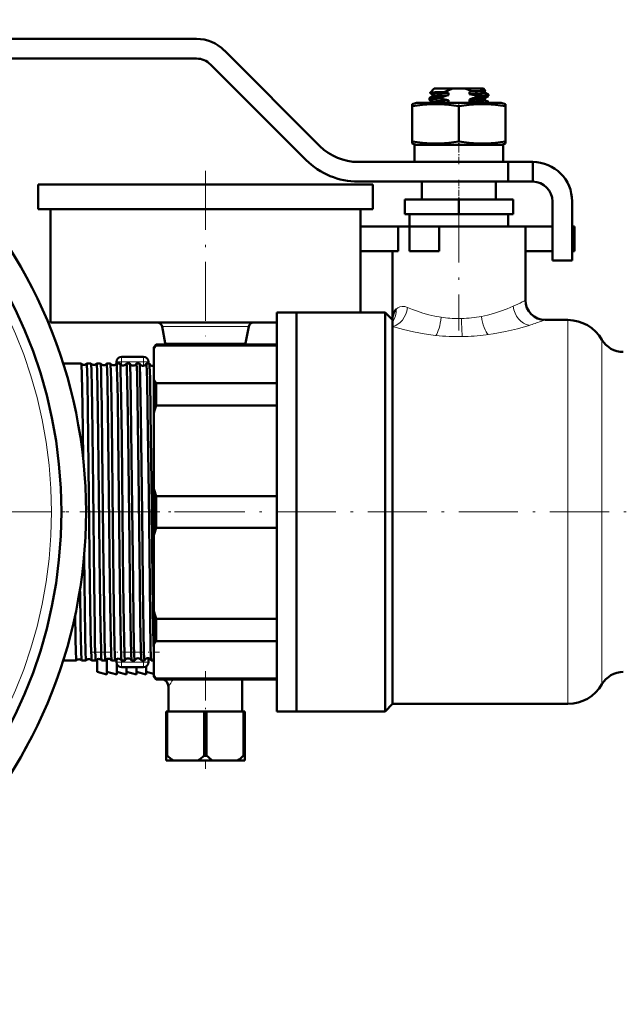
# Model space of a CAD drawing. Extents: x -1768 to 2122, y -1729 to 686.
# Tile 59 of 71: x 1262 to 1384, y -337 to -137. Entities that reach past the tile are written whole.
import ezdxf

# ---------------------------------------------------------------- set-up
doc = ezdxf.new("R2010")
doc.units = 0
doc.linetypes.add('DASHDOT', pattern=[18.5, 12, -3, 0.5, -3])

msp = doc.modelspace()

# ---------------------------------------------------------------- linework, layer by layer
at = {"color": 7, "lineweight": 50}
for p, q in [((1217.4, -140.41), (1297.74, -140.41)), ((1303.4, -142.75), (1322.83, -162.19)), ((1297.74, -144.41), (1217.4, -144.41)), ((1320, -165.02), (1300.57, -145.58)), ((1346.05, -150.51), (1345.21, -151.35)), ((1345.22, -151.35), (1345.21, -151.35)), ((1345.75, -151.68), (1345.22, -151.37)), ((1345.75, -151.67), (1345.75, -152.09)), ((1349.84, -150.51), (1346.05, -150.51)), ((1348.92, -151.39), (1348.92, -151.82)), ((1349.84, -150.51), (1352.27, -150.51)), ((1356.05, -150.51), (1352.27, -150.51)), ((1353.19, -151.62), (1353.19, -151.19)), ((1355.49, -151.48), (1353.19, -151.62)), ((1354.59, -152.24), (1354.59, -151.97)), ((1356.05, -150.51), (1356.42, -150.88)), ((1356.33, -150.94), (1356.41, -150.89)), ((1356.35, -150.93), (1356.35, -151.34)), ((1357.04, -151.73), (1356.35, -151.33)), ((1357.05, -152.01), (1357.05, -151.75)), ((1341.55, -153.65), (1342.45, -153.41)), ((1341.55, -154.05), (1341.55, -153.65)), ((1351.05, -153.41), (1342.45, -153.41)), ((1345.05, -152.76), (1345.05, -152.5)), ((1345.07, -152.48), (1345.77, -152.07)), ((1345.75, -153.18), (1345.07, -152.78)), ((1345.75, -153.17), (1345.75, -153.41)), ((1348.92, -153.32), (1347.04, -153.41)), ((1347.52, -152.27), (1347.52, -152.54)), ((1348.92, -152.89), (1348.92, -153.32)), ((1359.65, -153.41), (1351.05, -153.41)), ((1353.19, -153.12), (1353.19, -152.69)), ((1356.34, -152.44), (1357.04, -152.03)), ((1356.35, -152.43), (1356.35, -152.84)), ((1357.04, -153.23), (1356.35, -152.83)), ((1357.05, -153.41), (1357.05, -153.25)), ((1359.65, -153.41), (1360.55, -153.65)), ((1360.55, -153.65), (1360.55, -154.05)), ((1341.55, -154.05), (1341.55, -161.28)), ((1351.05, -154.05), (1351.05, -161.28)), ((1360.55, -154.05), (1360.55, -161.28)), ((1341.55, -161.28), (1341.55, -161.67)), ((1342.45, -161.91), (1341.55, -161.67)), ((1351.05, -161.91), (1342.05, -161.91)), ((1342.05, -161.91), (1342.05, -165.41)), ((1351.05, -161.91), (1342.45, -161.91)), ((1360.05, -161.91), (1351.05, -161.91)), ((1359.65, -161.91), (1351.05, -161.91)), ((1360.55, -161.67), (1359.65, -161.91)), ((1360.05, -161.91), (1360.05, -165.41)), ((1360.55, -161.67), (1360.55, -161.28)), ((1330.61, -165.41), (1361.05, -165.41)), ((1351.05, -165.41), (1342.05, -165.41)), ((1360.05, -165.41), (1351.05, -165.41)), ((1366.05, -165.41), (1361.05, -165.41)), ((1361.05, -169.41), (1361.05, -165.41)), ((1366.05, -169.41), (1366.05, -165.41)), ((1361.05, -169.41), (1330.61, -169.41)), ((1343.55, -169.41), (1343.55, -173.01)), ((1358.55, -169.41), (1358.55, -173.01)), ((1366.05, -169.41), (1361.05, -169.41)), ((1265.55, -170.01), (1299.55, -170.01)), ((1265.55, -170.01), (1265.55, -175.01)), ((1299.55, -170.01), (1333.55, -170.01)), ((1333.55, -170.01), (1333.55, -175.01)), ((1351.05, -173.01), (1340.05, -173.01)), ((1340.05, -176.01), (1340.05, -173.01)), ((1351.05, -176.01), (1351.05, -173.01)), ((1362.05, -173.01), (1351.05, -173.01)), ((1362.05, -176.01), (1362.05, -173.01)), ((1370.05, -185.41), (1370.05, -173.41)), ((1374.05, -173.41), (1374.05, -185.41)), ((1265.55, -175.01), (1299.55, -175.01)), ((1268.05, -175.01), (1268.05, -198.01)), ((1299.55, -175.01), (1333.55, -175.01)), ((1331.05, -175.01), (1331.05, -178.51)), ((1351.05, -176.01), (1340.05, -176.01)), ((1341.05, -178.51), (1341.05, -176.01)), ((1362.05, -176.01), (1351.05, -176.01)), ((1361.05, -176.01), (1361.05, -178.51)), ((1331.05, -178.51), (1338.72, -178.51)), ((1331.05, -183.51), (1331.05, -178.51)), ((1341.05, -178.51), (1338.72, -178.51)), ((1338.72, -183.51), (1338.72, -178.51)), ((1341.05, -178.51), (1351.05, -178.51)), ((1341.05, -178.51), (1347.05, -178.51)), ((1341.05, -183.51), (1341.05, -178.51)), ((1351.05, -178.51), (1347.05, -178.51)), ((1347.05, -183.51), (1347.05, -178.51)), ((1351.05, -178.51), (1361.05, -178.51)), ((1364.55, -178.51), (1351.05, -178.51)), ((1364.55, -178.51), (1370.05, -178.51)), ((1364.55, -178.51), (1364.55, -193.51)), ((1374.05, -178.51), (1374.55, -178.51)), ((1374.55, -183.51), (1374.55, -178.51)), ((1331.05, -183.51), (1338.72, -183.51)), ((1331.05, -183.51), (1331.05, -196.01)), ((1337.55, -183.51), (1337.55, -197.51)), ((1341.05, -183.51), (1347.05, -183.51)), ((1364.55, -183.51), (1370.05, -183.51)), ((1374.05, -183.51), (1374.55, -183.51)), ((1374.05, -185.41), (1370.05, -185.41)), ((1314.05, -236.51), (1314.05, -196.01)), ((1314.05, -196.01), (1318.05, -196.01)), ((1318.05, -196.01), (1318.05, -236.51)), ((1318.05, -236.51), (1318.05, -196.01)), ((1318.05, -196.01), (1336.05, -196.01)), ((1336.05, -236.51), (1336.05, -196.01)), ((1336.05, -196.01), (1337.55, -197.51)), ((1337.55, -197.89), (1337.55, -197.51)), ((1337.55, -198.84), (1337.55, -197.89)), ((1368.55, -197.51), (1373.19, -197.51)), ((1268.05, -198.01), (1299.55, -198.01)), ((1290.74, -198.82), (1291.4, -202.2)), ((1299.55, -198.01), (1314.05, -198.01)), ((1308.37, -198.82), (1307.71, -202.2)), ((1337.55, -275.51), (1337.55, -198.84)), ((1289.05, -203.01), (1289.55, -202.51)), ((1289.05, -203.01), (1289.05, -203.38)), ((1289.05, -203.38), (1289.05, -209.59)), ((1289.55, -202.66), (1289.55, -202.51)), ((1314.05, -202.51), (1289.55, -202.51)), ((1314.05, -202.66), (1289.55, -202.66)), ((1284.75, -205.01), (1282.5, -205.01)), ((1287, -205.01), (1284.75, -205.01)), ((1270.65, -206.36), (1274.31, -206.36)), ((1274.31, -206.36), (1274.32, -206.36)), ((1275.43, -206.36), (1275.43, -206.36)), ((1275.43, -206.36), (1276.28, -206.36)), ((1276.28, -206.36), (1276.29, -206.36)), ((1277.46, -206.36), (1277.46, -206.36)), ((1277.46, -206.36), (1278.26, -206.36)), ((1278.26, -206.36), (1278.26, -206.36)), ((1279.48, -206.37), (1279.49, -206.36)), ((1279.49, -206.36), (1280.24, -206.36)), ((1280.24, -206.36), (1280.24, -206.37)), ((1281.5, -206.01), (1281.5, -206.37)), ((1281.5, -206.37), (1281.51, -206.36)), ((1281.51, -206.36), (1282.22, -206.36)), ((1283.53, -206.36), (1284.2, -206.36)), ((1285.55, -206.36), (1286.18, -206.36)), ((1287.56, -206.36), (1288.17, -206.36)), ((1288, -206.01), (1288, -206.36)), ((1289.05, -209.59), (1289.05, -216.57)), ((1289.55, -210.31), (1314.05, -210.31)), ((1289.55, -214.85), (1289.55, -210.31)), ((1314.05, -214.85), (1289.55, -214.85)), ((1289.05, -216.57), (1289.05, -231.58)), ((1289.05, -231.58), (1289.05, -236.51)), ((1289.55, -233.3), (1314.05, -233.3)), ((1289.55, -236.51), (1289.55, -233.3)), ((1289.05, -236.51), (1289.05, -241.44)), ((1289.55, -239.72), (1289.55, -236.51)), ((1314.05, -277.01), (1314.05, -236.51)), ((1318.05, -236.51), (1318.05, -277.01)), ((1318.05, -277.01), (1318.05, -236.51)), ((1336.05, -277.01), (1336.05, -236.51)), ((1314.05, -239.72), (1289.55, -239.72)), ((1289.05, -241.44), (1289.05, -256.45)), ((1274.9, -245.47), (1274.96, -250.97)), ((1274.09, -252.69), (1273.99, -252.69)), ((1289.05, -256.45), (1289.05, -263.43)), ((1289.55, -262.72), (1289.55, -258.18)), ((1289.55, -258.18), (1314.05, -258.18)), ((1289.05, -263.43), (1289.05, -269.65)), ((1314.05, -262.72), (1289.55, -262.72)), ((1270.65, -266.66), (1273.33, -266.66)), ((1273.33, -266.66), (1273.33, -266.66)), ((1274.41, -266.66), (1274.41, -266.66)), ((1274.41, -266.66), (1275.3, -266.66)), ((1275.3, -266.66), (1275.3, -266.66)), ((1276.44, -266.66), (1276.45, -266.66)), ((1276.45, -266.66), (1277.27, -266.66)), ((1277.27, -266.66), (1277.28, -266.66)), ((1277.55, -269.01), (1277.55, -266.43)), ((1278.47, -266.66), (1278.47, -266.66)), ((1278.47, -266.66), (1279.25, -266.66)), ((1279.25, -266.66), (1279.25, -266.66)), ((1279.55, -269.51), (1279.55, -266.4)), ((1280.49, -266.66), (1280.5, -266.66)), ((1280.5, -266.66), (1281.22, -266.66)), ((1281.22, -266.66), (1281.23, -266.66)), ((1281.5, -266.39), (1281.5, -267.01)), ((1281.55, -269.51), (1281.55, -267.32)), ((1282.51, -266.66), (1282.52, -266.66)), ((1282.52, -266.66), (1283.21, -266.66)), ((1284.54, -266.66), (1285.19, -266.66)), ((1286.56, -266.66), (1287.17, -266.66)), ((1287.55, -269.51), (1287.55, -267.85)), ((1288, -266.2), (1288, -267.01)), ((1288.57, -266.66), (1289.05, -266.66)), ((1277.55, -269.01), (1279.55, -269.51)), ((1279.55, -269.01), (1281.55, -269.51)), ((1281.55, -269.01), (1283.55, -269.51)), ((1284.75, -268.01), (1282.5, -268.01)), ((1283.55, -269.51), (1283.55, -268.01)), ((1283.55, -269.01), (1285.55, -269.51)), ((1287, -268.01), (1284.75, -268.01)), ((1285.55, -269.51), (1285.55, -268.01)), ((1285.55, -269.01), (1287.55, -269.51)), ((1287.55, -269.01), (1289.05, -269.39)), ((1289.05, -269.65), (1289.05, -270.01)), ((1289.05, -270.01), (1289.55, -270.51)), ((1289.55, -270.51), (1289.55, -270.36)), ((1289.55, -270.36), (1314.05, -270.36)), ((1314.05, -270.51), (1289.55, -270.51)), ((1307.05, -270.51), (1307.05, -277.01)), ((1292.05, -272.01), (1292.05, -277.01)), ((1337.55, -275.51), (1336.05, -277.01)), ((1373.19, -275.51), (1337.55, -275.51)), ((1291.55, -277.01), (1291.8, -277.01)), ((1291.55, -277.01), (1291.55, -286.01)), ((1291.8, -277.01), (1291.8, -286.01)), ((1299.31, -277.01), (1291.8, -277.01)), ((1299.31, -277.01), (1299.31, -286.01)), ((1299.31, -277.01), (1299.8, -277.01)), ((1299.8, -277.01), (1299.8, -286.01)), ((1307.31, -277.01), (1299.8, -277.01)), ((1307.31, -277.01), (1307.31, -286.01)), ((1307.31, -277.01), (1307.55, -277.01)), ((1307.55, -277.01), (1307.55, -286.01)), ((1314.05, -277.01), (1318.05, -277.01)), ((1336.05, -277.01), (1318.05, -277.01)), ((1291.55, -286.01), (1291.8, -286.01)), ((1291.55, -287.01), (1291.55, -286.01)), ((1291.55, -287.01), (1293.01, -287.01)), ((1298.1, -287.01), (1293.01, -287.01)), ((1298.1, -287.01), (1301.01, -287.01)), ((1299.31, -286.01), (1299.8, -286.01)), ((1306.1, -287.01), (1301.01, -287.01)), ((1306.1, -287.01), (1307.55, -287.01)), ((1307.31, -286.01), (1307.55, -286.01)), ((1307.55, -287.01), (1307.55, -286.01))]:
    msp.add_line(p, q, dxfattribs=at)
at = {"color": 7, "linetype": 'DASHDOT', "lineweight": 18, "ltscale": 0.019064}
msp.add_line((1351.05, -153.35), (1351.05, -154.11), dxfattribs=at)
at = {"color": 7, "linetype": 'DASHDOT', "lineweight": 18, "ltscale": 0.124063}
msp.add_line((1351.05, -165.83), (1351.05, -160.86), dxfattribs=at)
at = {"color": 7, "linetype": 'DASHDOT', "lineweight": 18}
for p, q in [((1299.55, -167.21), (1299.55, -200.81)), ((1351.05, -173.86), (1351.05, -199.66)), ((1305.3, -236.51), (1045.3, -236.51)), ((1237.03, -236.51), (1278.41, -236.51)), ((1277.05, -236.51), (1421.05, -236.51))]:
    msp.add_line(p, q, dxfattribs=at)
at = {"color": 7, "linetype": 'DASHDOT', "lineweight": 18, "ltscale": 0.108015}
msp.add_line((1351.05, -169.05), (1351.05, -173.37), dxfattribs=at)
at = {"color": 7, "lineweight": 18}
for p, q in [((1338.28, -195.33), (1338.3, -195.3)), ((1362.07, -194.72), (1362.08, -194.71)), ((1347.42, -196.95), (1347.44, -196.96)), ((1355.65, -196.79), (1355.66, -196.78)), ((1368.55, -197.51), (1367.71, -197.81)), ((1373.19, -197.51), (1373.19, -236.51)), ((1308.37, -198.82), (1290.74, -198.82)), ((1365.15, -198.66), (1365.06, -198.69)), ((1365.35, -198.6), (1365.15, -198.66)), ((1346.37, -200.64), (1346.29, -200.63)), ((1357.01, -200.48), (1356.58, -200.54)), ((1380.12, -201.51), (1380.12, -236.51)), ((1291.4, -202.2), (1307.71, -202.2)), ((1282.5, -206.01), (1282.5, -205.01)), ((1287, -206.01), (1287, -205.01)), ((1282.5, -206.01), (1281.5, -206.01)), ((1282.5, -206.01), (1282.5, -206.65)), ((1287, -206.01), (1282.5, -206.01)), ((1288, -206.01), (1287, -206.01)), ((1287, -206.01), (1287, -206.81)), ((1373.19, -236.51), (1373.19, -275.51)), ((1380.12, -236.51), (1380.12, -271.51)), ((1281.5, -267.01), (1282.5, -267.01)), ((1282.5, -266.64), (1282.5, -267.01)), ((1282.5, -267.01), (1282.5, -268.01)), ((1287, -267.01), (1282.5, -267.01)), ((1287, -266.66), (1287, -267.01)), ((1287, -267.01), (1288, -267.01)), ((1287, -267.01), (1287, -268.01))]:
    msp.add_line(p, q, dxfattribs=at)
at = {"color": 7, "linetype": 'DASHDOT', "lineweight": 18, "ltscale": 0.045236}
msp.add_line((1275.28, -236.51), (1277.09, -236.51), dxfattribs=at)
at = {"color": 7, "linetype": 'DASHDOT', "lineweight": 18, "ltscale": 0.04361}
msp.add_line((1277.31, -236.51), (1279.06, -236.51), dxfattribs=at)
at = {"color": 7, "linetype": 'DASHDOT', "lineweight": 18, "ltscale": 0.042184}
msp.add_line((1279.34, -236.51), (1281.03, -236.51), dxfattribs=at)
at = {"color": 7, "linetype": 'DASHDOT', "lineweight": 18, "ltscale": 0.040921}
msp.add_line((1281.37, -236.51), (1283, -236.51), dxfattribs=at)
at = {"color": 7, "linetype": 'DASHDOT', "lineweight": 18, "ltscale": 0.039807}
msp.add_line((1283.39, -236.51), (1284.98, -236.51), dxfattribs=at)
at = {"color": 7, "linetype": 'DASHDOT', "lineweight": 18, "ltscale": 0.03884}
msp.add_line((1285.41, -236.51), (1286.97, -236.51), dxfattribs=at)
at = {"color": 7, "linetype": 'DASHDOT', "lineweight": 18, "ltscale": 0.038004}
msp.add_line((1287.43, -236.51), (1288.95, -236.51), dxfattribs=at)
at = {"color": 7, "linetype": 'DASHDOT', "lineweight": 18, "ltscale": 0.344995}
msp.add_line((1276.4, -265.01), (1290.2, -265.01), dxfattribs=at)
at = {"color": 7, "linetype": 'DASHDOT', "lineweight": 18, "ltscale": 0.495013}
msp.add_line((1299.55, -268.86), (1299.55, -288.66), dxfattribs=at)
at = {"color": 7, "lineweight": 50}
for points in [[(1348.08, -151.2), (1346.17, -151.26), (1345.56, -151.3), (1345.28, -151.33), (1345.22, -151.35)], [(1345.75, -151.67), (1345.75, -151.66), (1345.76, -151.65), (1345.77, -151.65), (1345.81, -151.63), (1346.22, -151.57), (1347.65, -151.46), (1348.92, -151.39)], [(1346.61, -151.95), (1345.91, -152.03), (1345.8, -152.06), (1345.77, -152.07)], [(1348.92, -151.82), (1346.78, -151.94), (1346.61, -151.95)], [(1349.84, -150.51), (1348.94, -150.8), (1348.08, -151.2)], [(1353.19, -151.19), (1354.85, -151.1), (1356.02, -151)], [(1356.19, -150.93), (1355.37, -150.98), (1353.71, -151.04)], [(1354.59, -151.97), (1356.3, -151.86), (1356.83, -151.81), (1357.03, -151.77), (1357.04, -151.76), (1357.05, -151.75), (1357.05, -151.75), (1357.05, -151.75)], [(1356.35, -151.34), (1356.35, -151.35), (1356.34, -151.35), (1356.33, -151.36), (1356.28, -151.38), (1355.69, -151.46), (1355.49, -151.48)], [(1356.02, -151), (1356.27, -150.96), (1356.33, -150.94)], [(1351.05, -154.05), (1348.98, -153.78), (1347.17, -153.67), (1345.44, -153.67), (1343.63, -153.78), (1341.55, -154.05)], [(1347.52, -152.54), (1345.81, -152.64), (1345.28, -152.69), (1345.08, -152.74), (1345.06, -152.75), (1345.06, -152.75), (1345.05, -152.76)], [(1345.07, -152.48), (1345.1, -152.47), (1345.23, -152.44), (1346.07, -152.36), (1347.52, -152.27)], [(1345.75, -153.17), (1345.75, -153.16), (1345.76, -153.15), (1345.78, -153.14), (1345.83, -153.12), (1345.97, -153.1), (1346.43, -153.05), (1348.18, -152.93), (1348.92, -152.89)], [(1360.55, -154.05), (1358.48, -153.78), (1356.67, -153.67), (1354.94, -153.67), (1353.13, -153.78), (1351.05, -154.05)], [(1356.35, -152.84), (1356.35, -152.84), (1356.35, -152.85), (1356.34, -152.85), (1356.33, -152.86), (1356.11, -152.9), (1355.71, -152.95), (1354.47, -153.04), (1353.19, -153.12)], [(1357.04, -152.03), (1357, -152.04), (1356.87, -152.07), (1356.03, -152.16), (1354.59, -152.24)], [(1355.49, -152.55), (1356.09, -152.49), (1356.27, -152.46), (1356.34, -152.44)], [(1355.61, -153.41), (1356.72, -153.32), (1357, -153.28), (1357.04, -153.26), (1357.05, -153.26), (1357.05, -153.25), (1357.05, -153.25)], [(1351.05, -161.28), (1348.98, -161.54), (1347.17, -161.66), (1345.44, -161.66), (1343.63, -161.54), (1341.55, -161.28)], [(1360.55, -161.28), (1358.48, -161.54), (1356.67, -161.66), (1354.94, -161.66), (1353.13, -161.54), (1351.05, -161.28)], [(1337.55, -197.51), (1337.57, -197.09), (1337.63, -196.68), (1337.77, -196.17), (1337.98, -195.71), (1338.28, -195.33)], [(1274.32, -206.36), (1274.32, -206.37), (1274.33, -206.41), (1274.36, -206.65), (1274.44, -208.6), (1274.56, -214.91), (1274.69, -225.45)], [(1275.43, -206.36), (1275.43, -206.36), (1275.43, -206.36), (1275.44, -206.37), (1275.44, -206.38), (1275.47, -206.54), (1275.54, -207.94), (1275.59, -209.91), (1275.69, -215.61), (1275.9, -233.23), (1276.1, -250.97)], [(1276.29, -206.36), (1276.29, -206.37), (1276.3, -206.39), (1276.32, -206.54), (1276.38, -207.7), (1276.46, -211.21), (1276.53, -214.95), (1276.73, -231.61), (1276.93, -250.97)], [(1277.46, -206.36), (1277.46, -206.36), (1277.46, -206.36), (1277.47, -206.37), (1277.47, -206.38), (1277.5, -206.54), (1277.56, -207.93), (1277.65, -211.66), (1277.79, -220.9), (1277.93, -233.1), (1278.13, -250.97)], [(1278.26, -206.36), (1278.27, -206.37), (1278.27, -206.4), (1278.29, -206.56), (1278.36, -207.79), (1278.41, -209.94), (1278.51, -215.16), (1278.61, -223.66), (1278.87, -247.95), (1278.91, -250.97)], [(1279.49, -206.36), (1279.49, -206.36), (1279.49, -206.36), (1279.49, -206.37), (1279.5, -206.38), (1279.5, -206.41), (1279.54, -206.81), (1279.58, -207.58), (1279.65, -210.16), (1279.75, -215.58), (1279.95, -232.98), (1280.15, -250.97)], [(1280.24, -206.37), (1280.25, -206.38), (1280.26, -206.44), (1280.29, -206.87), (1280.33, -207.66), (1280.4, -210.18), (1280.52, -218.04), (1280.76, -239.02), (1280.89, -250.97)], [(1281.51, -206.36), (1281.51, -206.36), (1281.51, -206.36), (1281.51, -206.37), (1281.52, -206.37), (1281.52, -206.39), (1281.55, -206.66), (1281.58, -207.18), (1281.64, -208.93), (1281.74, -213.5), (1281.84, -220.96), (1281.98, -233.21), (1282.18, -250.97)], [(1282.22, -206.37), (1282.23, -206.38), (1282.24, -206.45), (1282.28, -206.92), (1282.31, -207.78), (1282.38, -210.52), (1282.44, -213.7), (1282.55, -221.69), (1282.79, -244.36), (1282.87, -250.97)], [(1283.53, -206.36), (1283.53, -206.36), (1283.53, -206.36), (1283.54, -206.37), (1283.54, -206.38), (1283.55, -206.41), (1283.59, -206.81), (1283.62, -207.58), (1283.69, -210.16), (1283.75, -213.19), (1283.86, -220.9), (1284.1, -243.01), (1284.2, -250.97)], [(1284.2, -206.37), (1284.21, -206.38), (1284.22, -206.43), (1284.25, -206.76), (1284.34, -209.25), (1284.43, -214.04), (1284.57, -225.42), (1284.85, -250.97)], [(1285.55, -206.36), (1285.55, -206.36), (1285.55, -206.36), (1285.56, -206.37), (1285.57, -206.45), (1285.62, -207.19), (1285.67, -208.66), (1285.77, -213.45), (1285.97, -228.44), (1286.21, -250.97)], [(1286.19, -206.37), (1286.2, -206.44), (1286.23, -206.78), (1286.32, -209.29), (1286.46, -217.05), (1286.68, -236.8), (1286.84, -250.97)], [(1287.56, -206.36), (1287.56, -206.36), (1287.57, -206.36), (1287.57, -206.37), (1287.58, -206.38), (1287.6, -206.54), (1287.67, -207.93), (1287.72, -209.89), (1287.82, -215.57), (1288.03, -232.98), (1288.23, -250.97)], [(1288.18, -206.37), (1288.19, -206.45), (1288.22, -206.8), (1288.31, -209.34), (1288.43, -216.45), (1288.65, -235.26), (1288.82, -250.97)], [(1274.96, -250.97), (1275.11, -261.54), (1275.19, -265), (1275.26, -266.47), (1275.29, -266.64), (1275.29, -266.66), (1275.29, -266.66), (1275.3, -266.66), (1275.3, -266.66)], [(1276.1, -250.97), (1276.23, -259.97), (1276.29, -263.37), (1276.38, -265.98), (1276.42, -266.57), (1276.43, -266.64), (1276.44, -266.66), (1276.44, -266.66)], [(1276.93, -250.97), (1277.06, -260.04), (1277.12, -263.45), (1277.21, -266.01), (1277.25, -266.59), (1277.26, -266.65), (1277.27, -266.66), (1277.27, -266.66), (1277.27, -266.66)], [(1278.13, -250.97), (1278.25, -259.84), (1278.35, -264.54), (1278.4, -265.95), (1278.45, -266.56), (1278.46, -266.64), (1278.47, -266.66)], [(1278.91, -250.97), (1279.06, -261.4), (1279.14, -264.97), (1279.2, -266.32), (1279.23, -266.63), (1279.24, -266.65), (1279.24, -266.66), (1279.24, -266.66), (1279.24, -266.66), (1279.25, -266.66)], [(1280.15, -250.97), (1280.27, -259.14), (1280.32, -262.4), (1280.41, -265.5), (1280.47, -266.53), (1280.48, -266.63), (1280.49, -266.66)], [(1280.89, -250.97), (1281.01, -260.04), (1281.08, -263.44), (1281.16, -266.01), (1281.2, -266.59), (1281.22, -266.65), (1281.22, -266.66), (1281.22, -266.66), (1281.22, -266.66)], [(1282.18, -250.97), (1282.3, -259.95), (1282.37, -263.35), (1282.45, -265.97), (1282.49, -266.56), (1282.51, -266.64), (1282.51, -266.66)], [(1282.87, -250.97), (1282.98, -259.22), (1283.04, -262.5), (1283.12, -265.54), (1283.18, -266.54), (1283.2, -266.65), (1283.2, -266.66), (1283.2, -266.66), (1283.2, -266.66), (1283.21, -266.66)], [(1284.2, -250.97), (1284.31, -259.11), (1284.37, -262.37), (1284.45, -265.48), (1284.51, -266.52), (1284.52, -266.63), (1284.53, -266.66)], [(1284.85, -250.97), (1284.95, -258.67), (1285.04, -263.39), (1285.1, -265.57), (1285.16, -266.54), (1285.18, -266.65), (1285.18, -266.66), (1285.19, -266.66), (1285.19, -266.66), (1285.19, -266.66)], [(1286.21, -250.97), (1286.31, -258.49), (1286.43, -264.53), (1286.51, -266.35), (1286.54, -266.6), (1286.55, -266.65)], [(1286.84, -250.97), (1286.97, -260.7), (1287.07, -264.99), (1287.12, -266.19), (1287.16, -266.61), (1287.16, -266.65), (1287.17, -266.66), (1287.17, -266.66), (1287.17, -266.66), (1287.17, -266.66)], [(1288.23, -250.97), (1288.33, -258.45), (1288.43, -263.99), (1288.49, -265.73), (1288.54, -266.51), (1288.55, -266.62), (1288.56, -266.65)], [(1288.82, -250.97), (1288.96, -260.68), (1289.05, -264.9)], [(1274.09, -252.69), (1274.19, -259.51), (1274.3, -264.94), (1274.38, -266.44), (1274.4, -266.63), (1274.41, -266.65), (1274.41, -266.66)], [(1273.08, -257.48), (1273.15, -262.06), (1273.23, -265.09), (1273.27, -266.04), (1273.3, -266.56), (1273.32, -266.64), (1273.32, -266.65), (1273.33, -266.66), (1273.33, -266.66), (1273.33, -266.66)]]:
    msp.add_lwpolyline(points, dxfattribs=at)
at = {"color": 7, "lineweight": 18}
for points in [[(1338.3, -195.3), (1338.64, -195.03), (1339.05, -194.84), (1339.53, -194.76), (1340.05, -194.8), (1340.64, -194.98)], [(1340.64, -194.98), (1341.6, -195.37), (1342.64, -195.75), (1343.75, -196.11), (1344.92, -196.44), (1346.14, -196.72), (1347.42, -196.95)], [(1355.66, -196.78), (1356.89, -196.51), (1358.06, -196.2), (1359.53, -195.72), (1360.88, -195.22), (1362.07, -194.72)], [(1346.29, -200.63), (1344.02, -200.32), (1341.84, -199.92), (1339.8, -199.46), (1337.55, -198.84)], [(1365.06, -198.69), (1362.94, -199.29), (1360.55, -199.86), (1357.98, -200.34), (1357.01, -200.48)]]:
    msp.add_lwpolyline(points, dxfattribs=at)
at = {"color": 7, "lineweight": 50}
for radius in [100, 95]:
    msp.add_circle((1175.3, -236.51), radius, dxfattribs=at)
at = {"color": 7, "lineweight": 18}
msp.add_circle((1175.3, -236.51), 93, dxfattribs=at)
at = {"color": 7, "lineweight": 50}
for centre, radius, start, end in [((1297.74, -148.41), 8, 45, 90), ((1297.74, -148.41), 4, 45, 90), ((1345.22, -151.36), 0.00656, 140.3665, 268.8407), ((1353.53, -168.27), 17.08, 105.6584, 110.5823), ((1351.3, -139.18), 12.44, 255.0265, 258.9526), ((1350.47, -157.61), 7.32, 63.742, 75.7632), ((1349.45, -137.48), 14.21, 285.2334, 287.4077), ((1350.74, -164.31), 12.93, 72.6833, 79.0623), ((1356.41, -150.88), 0.00746, 281.1533, 42.9869), ((1357.03, -151.75), 0.0203, 12.7377, 70.0937), ((1345.07, -152.5), 0.0203, 109.9063, 167.2623), ((1345.08, -152.76), 0.0248, 192.3602, 250.3641), ((1351.54, -139.62), 13.53, 252.6988, 258.7974), ((1352.71, -167.06), 14.26, 105.4382, 106.8202), ((1348.9, -137.12), 16.15, 285.411, 290.6156), ((1350.87, -94.75), 57.99, 272.2954, 274.5745), ((1350.81, -165.51), 12.62, 73.4657, 79.1169), ((1357.03, -152.01), 0.0248, 289.6359, 347.6398), ((1357.03, -153.25), 0.0203, 12.7377, 70.0937), ((1330.61, -154.41), 11, 225, 270), ((1330.61, -154.41), 15, 225, 270), ((1366.05, -173.41), 8, 360, 90), ((1366.05, -173.41), 4, 360, 90), ((1368.55, -193.51), 4, 180, 270), ((1373.19, -205.51), 8, 30, 90), ((1289.76, -199.01), 1, 11, 90), ((1309.35, -199.01), 1, 90, 169), ((1384.45, -199.01), 5, 210, 270), ((1297.24, -208.59), 9.71, 142.3802, 147.5228), ((1292.38, -202.01), 1, 191, 209.9999), ((1306.73, -202.01), 1, 330, 349), ((1282.5, -206.01), 1, 90, 180), ((1287, -206.01), 1, 0, 90), ((1274.87, -205.87), 0.745, 221.9291, 273.3164), ((1274.87, -205.87), 0.745, 273.2661, 318.0613), ((1276.87, -205.9), 0.745, 218.4737, 273.3174), ((1276.87, -205.9), 0.745, 273.2506, 321.5291), ((1278.87, -205.94), 0.745, 215.1731, 273.3313), ((1278.87, -205.94), 0.744, 273.2426, 324.8291), ((1280.87, -205.97), 0.744, 212.019, 273.3467), ((1280.87, -205.97), 0.744, 273.2313, 327.9785), ((1282.21, -206.37), 0.0085, 17.9314, 74.995), ((1282.87, -206.01), 0.744, 208.9914, 273.3578), ((1282.87, -206.01), 0.743, 273.215, 331.0141), ((1283.53, -206.37), 0.00882, 105.0713, 161.968), ((1284.19, -206.37), 0.0102, 13.7727, 71.5146), ((1284.87, -206.04), 0.743, 206.0715, 273.3823), ((1284.87, -206.04), 0.743, 273.1983, 333.9325), ((1285.55, -206.37), 0.0106, 108.6035, 166.1284), ((1286.18, -206.37), 0.0127, 9.846, 67.2603), ((1286.87, -206.08), 0.743, 203.2691, 273.4049), ((1286.87, -206.08), 0.742, 273.1659, 336.7423), ((1287.57, -206.37), 0.013, 112.839, 169.9609), ((1288.16, -206.38), 0.0165, 6.2592, 62.3548), ((1288.87, -206.11), 0.742, 200.6012, 273.4375), ((1288.87, -206.11), 0.747, 273.2893, 283.9972), ((1297.24, -204.38), 9.71, 212.4772, 217.6198), ((1322.96, -225.48), 35.06, 162.3376, 165.2677), ((1322.96, -222.66), 35.06, 194.7323, 197.6624), ((1322.96, -250.36), 35.06, 162.3376, 165.2677), ((1322.96, -247.54), 35.06, 194.7323, 197.6624), ((1297.24, -268.64), 9.71, 142.3802, 147.5228), ((1273.87, -267.18), 0.745, 90.7835, 136.2622), ((1273.87, -267.18), 0.745, 43.7562, 90.8274), ((1275.87, -267.14), 0.745, 90.7747, 139.8257), ((1275.87, -267.14), 0.745, 40.1871, 90.8346), ((1277.87, -267.1), 0.745, 90.7651, 143.2041), ((1277.87, -267.1), 0.745, 36.8126, 90.8412), ((1279.87, -267.07), 0.744, 90.758, 146.4341), ((1279.87, -267.07), 0.744, 33.5861, 90.8575), ((1281.87, -267.03), 0.744, 90.7353, 149.5265), ((1282.5, -267.01), 1, 180, 270), ((1281.87, -267.03), 0.744, 30.4981, 90.8641), ((1283.87, -267), 0.743, 90.7225, 152.5055), ((1283.2, -266.65), 0.00926, 286.585, 344.1715), ((1283.87, -267), 0.743, 27.5139, 90.8906), ((1284.54, -266.65), 0.00951, 196.2696, 253.3917), ((1285.18, -266.65), 0.0113, 290.5177, 348.2154), ((1285.87, -266.96), 0.742, 90.6941, 155.3671), ((1285.87, -266.96), 0.743, 24.6738, 90.9132), ((1286.56, -266.65), 0.0119, 191.6404, 248.9862), ((1287, -267.01), 1, 270, 360), ((1287.17, -266.65), 0.0144, 295.1802, 351.9989), ((1287.87, -266.93), 0.742, 90.6643, 158.1087), ((1287.87, -266.93), 0.742, 21.9279, 90.9389), ((1288.58, -266.65), 0.0148, 188.1349, 244.8588), ((1297.24, -264.43), 9.71, 212.4772, 217.6198), ((1384.45, -274.01), 5, 90, 150), ((1290.55, -272.01), 1.5, 0.0001, 89.1098), ((1373.19, -267.51), 8, 270, 330), ((1175.3, -236.51), 100, 331.3516, 332.3979), ((1298.77, -278.81), 10.02, 225.9051, 234.8938), ((1292.33, -278.81), 10.02, 305.1062, 314.0949), ((1306.77, -278.81), 10.02, 225.9051, 234.8938), ((1300.33, -278.81), 10.02, 305.1062, 314.0949)]:
    msp.add_arc(centre, radius, start, end, dxfattribs=at)
at = {"color": 7, "lineweight": 18}
for centre, radius, start, end in [((1345.55, -157.11), 41.08, 293.7338, 296.5625), ((1357.77, -181.5), 13.79, 296.4688, 299.4664), ((1350.96, -173.51), 23.7, 261.4591, 270.2163), ((1351.01, -171.9), 25.32, 270.0945, 271.2796), ((1351.08, -172.87), 24.35, 271.1731, 280.8142), ((1346, -137), 64.57, 287.4314, 289.6428), ((1351.04, -157.04), 43.85, 263.8852, 270.8991), ((1351.04, -156.73), 44.15, 270.8943, 277.1995), ((1261.4, -252.06), 36.57, 326.942, 329.7036)]:
    msp.add_arc(centre, radius, start, end, dxfattribs=at)
at = {"color": 7, "lineweight": 50}
msp.add_ellipse((1355.66, -150.89), major_axis=(0.755, 0.011), ratio=0.079272, start_param=5.478123, end_param=6.154285, dxfattribs=at)
at = {"color": 7, "lineweight": 18}
for centre, major_axis, ratio, start_param, end_param in [((1337.55, -194.98), (-1.24, -3.8), 0.75544, 0.406325, 1.811582), ((1334.52, -195.3), (2.44, -3.17), 0.915708, 0.226759, 0.957181), ((1365.35, -194.71), (1.29, -3.78), 0.801424, 4.444869, 5.879837), ((1346.37, -196.96), (-0.47, -3.97), 0.265683, 0.418922, 1.602217), ((1351.73, -197.23), (0.07, -4), 0.03881, 4.711718, 5.864044), ((1357.01, -196.79), (0.59, -3.96), 0.336901, 4.661939, 5.86461)]:
    msp.add_ellipse(centre, major_axis=major_axis, ratio=ratio, start_param=start_param, end_param=end_param, dxfattribs=at)

doc.saveas('drawing.dxf')
